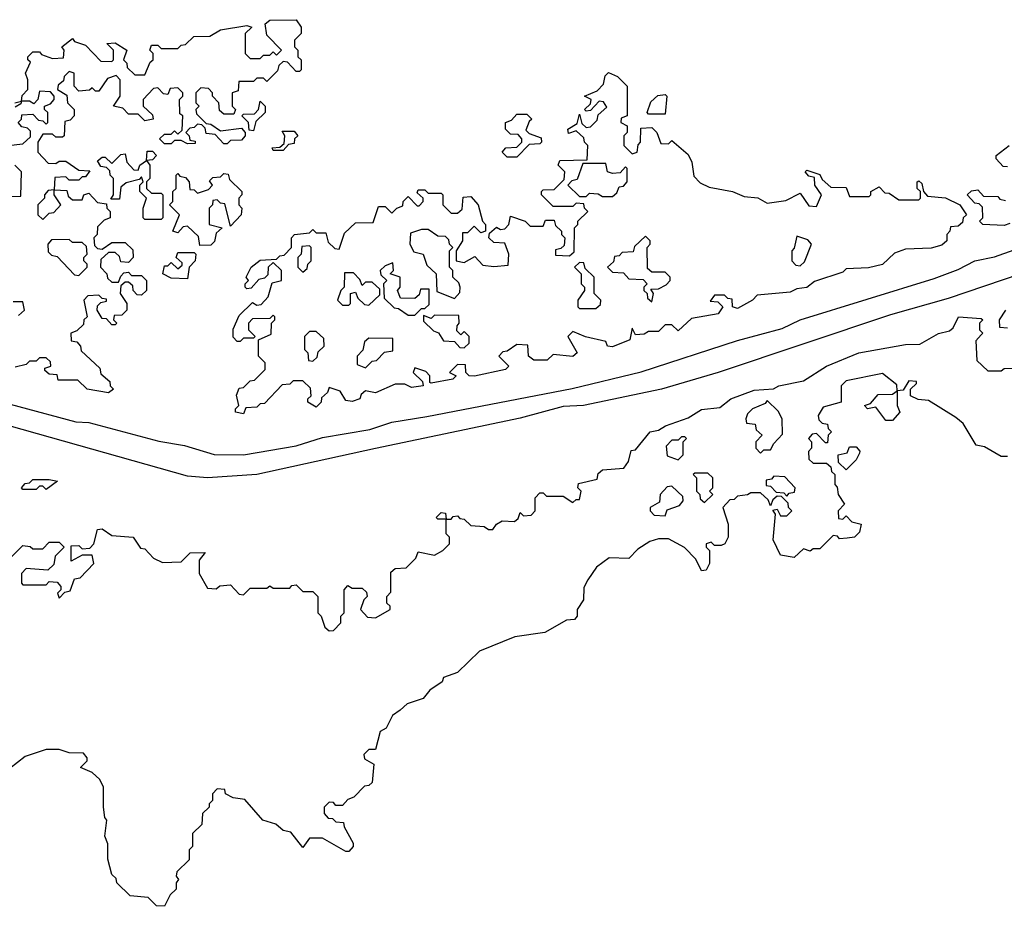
# Model space of a CAD drawing. Extents: x 2535812 to 2752880, y 540738 to 728399.
# Tile 157 of 213: x 2667585 to 2670575, y 655523 to 658218. Entities that reach past the tile are written whole.
import ezdxf

# ---------------------------------------------------------------- set-up
doc = ezdxf.new("R2010")
doc.units = 0

msp = doc.modelspace()

# ---------------------------------------------------------------- linework, layer by layer
at = {"layer": '0CON20XD'}
for points in [[(2667570, 657965), (2667590, 657970), (2667593, 657987), (2667610, 658005), (2667610, 658035), (2667602.5, 658055), (2667618.3, 658088.3), (2667610, 658095), (2667610, 658105), (2667625, 658120), (2667645, 658120), (2667651.7, 658111.7), (2667685, 658100), (2667718.3, 658101.7), (2667720, 658125), (2667712.5, 658135), (2667745, 658160), (2667751.7, 658151.7), (2667785, 658140), (2667831.7, 658091.7), (2667865, 658090), (2667870, 658095), (2667870, 658125), (2667850, 658145), (2667875, 658147.5), (2667910, 658125), (2667900, 658095), (2667910, 658085), (2667911.7, 658071.7), (2667935, 658050), (2667965, 658050), (2667981.7, 658088.3), (2667990, 658095), (2667990, 658115), (2667980, 658125), (2667985, 658140), (2668005, 658140), (2668015, 658130), (2668065, 658130), (2668075, 658140), (2668088.3, 658141.7), (2668113.6, 658166.4), (2668162.5, 658167.5), (2668195, 658186.7), (2668275, 658200), (2668290, 658195), (2668270, 658175), (2668270, 658115), (2668285, 658100), (2668315, 658100), (2668325, 658110), (2668345, 658110), (2668355, 658120), (2668365, 658110), (2668380, 658125), (2668335, 658170), (2668330, 658205), (2668345, 658215.8), (2668425, 658217.5), (2668440, 658195), (2668440, 658175), (2668420, 658155), (2668420, 658135), (2668430, 658125), (2668430, 658105), (2668440, 658095), (2668440, 658065), (2668435, 658060), (2668425, 658060), (2668398.3, 658088.3), (2668385, 658090), (2668371.7, 658078.3), (2668368.3, 658061.7), (2668335, 658030), (2668325, 658040), (2668305, 658040), (2668295, 658030), (2668250, 658030), (2668248.3, 658001.7), (2668230, 657995), (2668230, 657955), (2668240, 657945), (2668235, 657930), (2668205, 657930), (2668191.7, 657941.7), (2668190, 657965), (2668170, 657985), (2668170, 657995), (2668158.3, 658008.3), (2668135, 658010), (2668120, 657995), (2668120, 657965), (2668130, 657955), (2668120, 657945), (2668121.7, 657931.7), (2668151.7, 657901.7), (2668165, 657900), (2668195, 657880), (2668258.3, 657888.3), (2668270, 657875), (2668270, 657865), (2668258.3, 657851.7), (2668225, 657850), (2668215, 657840), (2668205, 657840), (2668178.3, 657868.3), (2668151.7, 657871.7), (2668148.3, 657888.3), (2668138.3, 657898.3), (2668125, 657900), (2668115, 657890), (2668101.7, 657888.3), (2668090, 657875), (2668100, 657865), (2668101.7, 657851.7), (2668118.3, 657848.3), (2668118.3, 657841.7), (2668095, 657840), (2668075, 657850), (2668055, 657850), (2668045, 657840), (2668025, 657840), (2668010, 657855), (2668025, 657870), (2668045, 657870), (2668055, 657880), (2668065, 657870), (2668078.3, 657881.7), (2668080, 657925), (2668071.7, 657931.7)], [(2668071.7, 657931.7), (2668070, 657975), (2668080, 657985), (2668080, 657995), (2668065, 658010), (2668041.7, 658008.3), (2668035, 657990), (2668021.7, 657991.7), (2668005, 658010), (2667991.7, 658008.3), (2667960, 657975), (2667960, 657955), (2667988.3, 657928.3), (2667990, 657915), (2667965, 657910), (2667945, 657930), (2667915, 657930), (2667898.3, 657948.3), (2667870, 657955), (2667890, 657985), (2667890, 658035), (2667878.3, 658048.3), (2667851.7, 658038.3), (2667825, 658000), (2667815, 658000), (2667805, 658010), (2667797, 658003), (2667765, 658000), (2667750, 658015), (2667750, 658055), (2667735, 658060), (2667720, 658045), (2667718.3, 658031.7), (2667701.7, 658018.3), (2667700, 658005), (2667728.3, 657988.3), (2667730, 657965), (2667750, 657945), (2667750, 657925), (2667738.3, 657911.7), (2667721.7, 657908.3), (2667720, 657865), (2667715, 657860), (2667695, 657860), (2667685, 657870), (2667655, 657870), (2667640, 657845), (2667640, 657815), (2667671.7, 657781.7), (2667695, 657780), (2667705, 657787.5), (2667725, 657787.5), (2667765, 657760), (2667798.3, 657758.3), (2667785, 657740), (2667775, 657740), (2667765, 657730), (2667735, 657730), (2667725, 657740), (2667691.7, 657738.3), (2667690, 657700), (2667728.3, 657698.3), (2667731.7, 657681.7), (2667745, 657670), (2667775, 657670), (2667780, 657685), (2667795, 657690), (2667821.7, 657661.7), (2667848.3, 657658.3), (2667850, 657645), (2667860, 657635), (2667860, 657615), (2667841.7, 657608.3), (2667821.7, 657588.3), (2667820, 657565), (2667810, 657555), (2667811.7, 657531.7), (2667821.7, 657521.7), (2667835, 657520), (2667865, 657540), (2667905, 657540), (2667928.3, 657518.3), (2667930, 657495), (2667915, 657480), (2667891.7, 657481.7), (2667888.3, 657498.3), (2667875, 657510), (2667855, 657510), (2667831.7, 657488.3), (2667830, 657465), (2667850, 657445), (2667851.7, 657431.7), (2667865, 657420), (2667885, 657420), (2667891.7, 657438.3), (2667901.7, 657448.3), (2667915, 657450), (2667925, 657440), (2667955, 657440), (2667970, 657425), (2667970, 657395), (2667955, 657380), (2667941.7, 657381.7), (2667930, 657395), (2667928.3, 657408.3), (2667915, 657420), (2667905, 657420), (2667891.7, 657408.3), (2667890, 657385), (2667910, 657355), (2667910, 657335), (2667895, 657320), (2667871.7, 657318.3), (2667870, 657305), (2667880, 657295), (2667875, 657290), (2667865, 657290), (2667848.3, 657308.3), (2667835, 657310), (2667820, 657335), (2667821.7, 657348.3), (2667831.7, 657358.3), (2667848.3, 657361.7), (2667848.3, 657368.3), (2667835, 657370), (2667825, 657380), (2667791.7, 657378.3), (2667780, 657365), (2667790, 657315), (2667780, 657305), (2667778.3, 657291.7), (2667758.3, 657271.7), (2667740, 657265), (2667741.7, 657241.7), (2667758.3, 657238.3), (2667770, 657225), (2667771.7, 657211.7), (2667828.3, 657158.3), (2667831.7, 657141.7), (2667858.3, 657118.3), (2667860, 657105), (2667870, 657095), (2667855, 657084)], [(2668265, 657020), (2668240, 657025), (2668240, 657035), (2668250, 657045), (2668243, 657077), (2668251.7, 657098.3), (2668265, 657100), (2668285, 657120), (2668298.3, 657121.7), (2668330, 657155), (2668330, 657175), (2668310, 657195), (2668310, 657245), (2668348.3, 657261.7), (2668350, 657295), (2668360, 657305), (2668360, 657315), (2668355, 657320), (2668345, 657310), (2668291.7, 657308.3), (2668280, 657295), (2668280, 657275), (2668300, 657255), (2668295, 657250), (2668265, 657250), (2668255, 657240), (2668245, 657240), (2668233, 657253), (2668233, 657277), (2668251.7, 657318.3), (2668291.7, 657358.3), (2668305, 657350), (2668318.3, 657351.7), (2668340, 657375), (2668351.7, 657418.3), (2668380, 657425), (2668380, 657455), (2668355, 657480), (2668340, 657465), (2668338.3, 657441.7), (2668328.3, 657431.7), (2668311.7, 657428.3), (2668288.3, 657401.7), (2668275, 657400), (2668270, 657405), (2668270, 657415), (2668280, 657425), (2668272.5, 657435), (2668287.5, 657465), (2668315, 657486.7), (2668365, 657490), (2668375, 657500), (2668388.3, 657501.7), (2668410, 657525), (2668410, 657555), (2668420, 657565), (2668465, 657570), (2668475, 657580), (2668485, 657570), (2668515, 657570), (2668521.7, 657541.7), (2668541.7, 657521.7), (2668555, 657520), (2668571.7, 657568.3), (2668605, 657600), (2668658.3, 657601.7), (2668675, 657650), (2668695, 657650), (2668715, 657630), (2668730, 657645), (2668748.3, 657651.7), (2668750, 657665), (2668765, 657680), (2668791.7, 657651.7), (2668798.3, 657651.7), (2668810, 657665), (2668810, 657675), (2668791.7, 657691.7), (2668795, 657700), (2668815, 657700), (2668825, 657690), (2668865, 657690), (2668870, 657685), (2668870, 657655), (2668895, 657630), (2668915, 657630), (2668928.3, 657641.7), (2668931.7, 657678.3), (2668955, 657680), (2668977.5, 657655), (2668990, 657605), (2669000, 657595), (2669000, 657575), (2668985, 657570), (2668965, 657590), (2668945, 657570), (2668930, 657570), (2668930, 657545), (2668910, 657515), (2668910, 657485), (2668935, 657480), (2668967.5, 657497.5), (2668991.7, 657471.7), (2669025, 657467.5), (2669068.3, 657471.7), (2669070, 657505), (2669058.3, 657538.3), (2669025, 657540), (2669010, 657555), (2669011.7, 657568.3), (2669033, 657587), (2669045, 657580), (2669058.3, 657581.7), (2669070, 657595), (2669075, 657620), (2669120, 657605), (2669135, 657590), (2669175, 657590), (2669181.7, 657608.3), (2669208.3, 657608.3), (2669211.7, 657591.7), (2669230, 657575), (2669230, 657565), (2669240, 657555), (2669238.3, 657531.7), (2669228.3, 657521.7), (2669211.7, 657518.3), (2669211.7, 657501.7), (2669255, 657500), (2669268.3, 657511.7), (2669270, 657585), (2669280, 657595), (2669280, 657605), (2669310, 657635), (2669300, 657645), (2669298.3, 657658.3), (2669275, 657660), (2669265, 657650), (2669205, 657650), (2669170, 657685), (2669170, 657695), (2669175, 657700), (2669208.3, 657701.7), (2669238.3, 657731.7), (2669240, 657755), (2669220, 657775), (2669225, 657790), (2669308.3, 657791.7), (2669310, 657835), (2669300, 657845), (2669298.3, 657858.3), (2669275, 657880), (2669251.7, 657871.7), (2669250, 657885), (2669278.3, 657901.7), (2669285, 657930), (2669291.7, 657901.7), (2669305, 657890), (2669318.3, 657891.7), (2669338.3, 657911.7), (2669341.7, 657928.3), (2669368.3, 657951.7), (2669358.3, 657968.3), (2669345, 657970), (2669318.3, 657941.7), (2669305, 657940), (2669300, 657945), (2669318.3, 657961.7), (2669320, 657975), (2669300, 657985), (2669338.3, 658001.7), (2669358.3, 658021.7), (2669363, 658047), (2669373.3, 658056.7), (2669400, 658045), (2669430, 658015), (2669430, 657925), (2669411.7, 657918.3), (2669410, 657905), (2669430, 657895), (2669430, 657875), (2669420, 657865), (2669420, 657835), (2669445, 657810), (2669460, 657815), (2669463, 657837), (2669470, 657845), (2669471.7, 657888.3), (2669505, 657890), (2669520, 657875), (2669531.7, 657841.7), (2669555, 657840), (2669565, 657850), (2669615, 657807.5), (2669626, 657785), (2669631.7, 657741.7), (2669651.7, 657721.7), (2669678.3, 657708.3), (2669750, 657695), (2669785, 657680), (2669826.4, 657676.4), (2669855, 657660), (2669911.7, 657668.3), (2669955, 657690), (2669981.7, 657651.7), (2670005, 657650), (2670020, 657685), (2670000, 657715), (2669998.3, 657738.3), (2669981.7, 657741.7), (2669970, 657755), (2669975, 657760), (2670015, 657747.5), (2670021.7, 657731.7), (2670048.3, 657708.3), (2670095, 657707.5), (2670105, 657680), (2670165, 657680), (2670170, 657685), (2670170, 657695), (2670195, 657710), (2670211.7, 657691.7), (2670225, 657690), (2670255, 657670), (2670315, 657670), (2670320, 657675), (2670320, 657695), (2670310, 657705), (2670310, 657725), (2670315, 657727.5), (2670325, 657720), (2670330, 657695), (2670341.7, 657681.7), (2670396.4, 657676.4), (2670440, 657655), (2670460, 657625), (2670450, 657615), (2670448.3, 657601.7), (2670435, 657590), (2670411.7, 657588.3), (2670410, 657575), (2670400, 657565), (2670400, 657545), (2670385, 657532.5), (2670353, 657523), (2670275, 657520), (2670241.7, 657508.3), (2670205, 657474), (2670163, 657463), (2670095, 657460), (2670085, 657450), (2669998.3, 657421.7), (2669975, 657403.8), (2669945, 657400), (2669925, 657390), (2669825, 657380), (2669810, 657365), (2669765, 657340), (2669750, 657345), (2669748.3, 657368.3), (2669735, 657370), (2669725, 657380), (2669695, 657380), (2669681.7, 657361.7), (2669705, 657360), (2669720, 657345), (2669705.9, 657324.1), (2669625, 657310), (2669585, 657272.5), (2669565, 657290), (2669545, 657290), (2669525, 657270), (2669495, 657270), (2669481.7, 657261.7), (2669455, 657260), (2669445, 657280), (2669437.5, 657245), (2669385, 657223.3), (2669370, 657225), (2669365, 657240), (2669303.6, 657253.6), (2669265, 657270), (2669250, 657255), (2669277.5, 657205), (2669265, 657194), (2669205, 657200), (2669187, 657183), (2669146.7, 657183.3), (2669130, 657195), (2669128.3, 657228.3), (2669095, 657230), (2669065, 657210), (2669051.7, 657208.3), (2669040, 657195), (2669070, 657165), (2669060, 657155), (2668966.1, 657133.9), (2668950, 657135), (2668940, 657145), (2668938.3, 657168.3), (2668915, 657170), (2668890, 657145), (2668910, 657135), (2668900, 657125), (2668835, 657112.5), (2668830, 657115), (2668830, 657135), (2668818.3, 657148.3), (2668785, 657160), (2668780, 657145), (2668808.3, 657118.3), (2668810, 657105), (2668775, 657100), (2668755, 657110), (2668725, 657110), (2668665, 657083.3), (2668635, 657090), (2668621.7, 657078.3), (2668617.5, 657065), (2668595, 657057.5), (2668575, 657060), (2668558.3, 657088.3), (2668525, 657100), (2668520, 657085), (2668501.7, 657068.3), (2668500, 657055), (2668485, 657040), (2668460, 657055), (2668460, 657065), (2668470, 657075), (2668468.3, 657098.3), (2668445, 657120), (2668415, 657120), (2668405, 657110), (2668381.7, 657108.3), (2668328.3, 657051.7), (2668315, 657050), (2668305, 657040), (2668271.7, 657038.3), (2668265, 657020)], [(2667550, 657835), (2667595, 657840), (2667618.3, 657861.7), (2667618.3, 657878.3), (2667608.3, 657888.3), (2667591.7, 657891.7), (2667580, 657905), (2667590, 657915), (2667591.7, 657928.3), (2667625, 657930), (2667641.7, 657911.7), (2667655, 657910), (2667665, 657900), (2667670, 657905), (2667670, 657935), (2667660, 657945), (2667660, 657955), (2667678.3, 657961.7), (2667690, 657975), (2667690, 657985), (2667678.3, 657998.3), (2667645, 658000), (2667640, 657975), (2667628.3, 657961.7), (2667615, 657970), (2667590, 657970), (2667588.3, 657961.7), (2667571.7, 657951.7)], [(2669545, 657930), (2669495, 657930), (2669490, 657935), (2669501.7, 657968.3), (2669523, 657987), (2669545, 657990), (2669550, 657985), (2669545, 657930)], [(2668295, 657880), (2668281.7, 657881.7), (2668280, 657905), (2668260, 657925), (2668265, 657930), (2668298.3, 657931.7), (2668310, 657945), (2668315, 657970), (2668330, 657955), (2668330, 657935), (2668301.7, 657908.3), (2668295, 657880)], [(2669095, 657800), (2669065, 657800), (2669050, 657815), (2669061.7, 657828.3), (2669095, 657830), (2669110, 657845), (2669110, 657855), (2669098.3, 657868.3), (2669075, 657870), (2669060, 657885), (2669060, 657905), (2669078.3, 657911.7), (2669095, 657930), (2669125, 657930), (2669140, 657915), (2669131.7, 657908.3), (2669121.7, 657881.7), (2669131.7, 657871.7), (2669168.3, 657858.3), (2669170, 657845), (2669165, 657840), (2669131.7, 657838.3), (2669095, 657800)], [(2668385, 657820), (2668355, 657820), (2668351.7, 657828.3), (2668375, 657830), (2668388.3, 657841.7), (2668390, 657865), (2668381.7, 657878.3), (2668418.3, 657878.3), (2668430, 657865), (2668420, 657855), (2668418.3, 657841.7), (2668401.7, 657838.3), (2668385, 657820)], [(2670585, 657770), (2670571.7, 657771.7), (2670550, 657795), (2670550, 657805), (2670590, 657835)], [(2668015, 657610), (2667965, 657610), (2667960, 657615), (2667960, 657645), (2667970, 657675), (2667950, 657695), (2667950, 657715), (2667960, 657725), (2667955, 657740), (2667948.3, 657731.7), (2667908.3, 657721.7), (2667891.7, 657708.3), (2667888.3, 657671.7), (2667861.7, 657671.7), (2667870, 657685), (2667870, 657735), (2667860, 657745), (2667858.3, 657758.3), (2667848.3, 657768.3), (2667831.7, 657771.7), (2667821.7, 657788.3), (2667835, 657800), (2667845, 657800), (2667865, 657780), (2667891.7, 657808.3), (2667905, 657810), (2667910, 657785), (2667931.7, 657761.7), (2667945, 657760), (2667950, 657775), (2667970, 657790), (2667971.7, 657818.3), (2667988.3, 657818.3), (2668000, 657805), (2667988.3, 657791.7), (2667970, 657790), (2667980, 657775), (2667980, 657735), (2667970, 657725), (2667970, 657705), (2667985, 657690), (2668015, 657690), (2668020, 657685), (2668020, 657615), (2668015, 657610)], [(2667515, 657680), (2667588.3, 657681.7), (2667590, 657755), (2667570, 657775)], [(2669385, 657680), (2669398.3, 657691.7), (2669405, 657710), (2669418.3, 657711.7), (2669430, 657725), (2669430, 657765), (2669425, 657770), (2669408.3, 657751.7), (2669385, 657750), (2669370, 657755), (2669365, 657780), (2669295, 657780), (2669278.3, 657731.7), (2669261.7, 657728.3), (2669250, 657715), (2669285, 657680), (2669305, 657680), (2669315, 657690), (2669341.7, 657688.3), (2669355, 657680), (2669385, 657680)], [(2668131.7, 657531.7), (2668128.3, 657558.3), (2668095, 657590), (2668081.7, 657588.3), (2668065, 657570), (2668050, 657575), (2668070, 657625), (2668040, 657655), (2668050, 657665), (2668050, 657695), (2668060, 657705), (2668060, 657745), (2668065, 657750), (2668071.7, 657741.7), (2668088.3, 657738.3), (2668100, 657725), (2668101.7, 657701.7), (2668115, 657700), (2668125, 657690), (2668158.3, 657701.7), (2668170, 657715), (2668161.7, 657728.3), (2668171.7, 657738.3), (2668195, 657740), (2668205, 657750), (2668218.3, 657748.3), (2668221.7, 657731.7), (2668260, 657695), (2668260, 657685), (2668250, 657675), (2668250, 657655), (2668260, 657645), (2668257.5, 657625), (2668225, 657590), (2668208.3, 657658.3), (2668195, 657660), (2668185, 657670), (2668171.7, 657668.3), (2668170, 657655), (2668160, 657645), (2668160, 657595), (2668200, 657585), (2668181.7, 657568.3), (2668177, 657543), (2668165, 657532.5), (2668131.7, 657531.7)], [(2667655, 657610), (2667675, 657630), (2667688.3, 657631.7), (2667710, 657655), (2667690, 657685), (2667690, 657700), (2667671.7, 657698.3), (2667660, 657685), (2667660, 657675), (2667640, 657655), (2667640, 657625), (2667655, 657610)], [(2670591.7, 657598.3), (2670575, 657592.5), (2670510, 657595), (2670500, 657605), (2670510, 657615), (2670508.3, 657648.3), (2670498.3, 657658.3), (2670485, 657660), (2670462.5, 657685), (2670475, 657697.5), (2670495, 657700), (2670511.7, 657681.7), (2670555, 657680), (2670561.7, 657671.7), (2670578.3, 657668.3)], [(2667235, 657135.3), (2667755, 656995.9), (2667795, 656993.5), (2668007.1, 656937.1), (2668085, 656923.3), (2668175.9, 656895.9), (2668264.8, 656895.2), (2668425, 656922.7), (2668505, 656948.2), (2668648.1, 656971.9), (2668715, 656994.5), (2668821.4, 657011.4), (2669263.1, 657096.9), (2669472.6, 657147.4), (2669765, 657242.7), (2669900.8, 657279.2), (2669955, 657305.3), (2670361.5, 657431.5), (2670435, 657458.2), (2670485, 657484.4), (2670545, 657497.3), (2670815, 657593.3)], [(2668905, 657370), (2668921.7, 657388.3), (2668922.5, 657405), (2668918.3, 657418.3), (2668900, 657435), (2668900, 657455), (2668890, 657465), (2668890, 657515), (2668900, 657525), (2668890, 657535), (2668888.3, 657548.3), (2668878.3, 657558.3), (2668855, 657560), (2668825, 657580), (2668805, 657580), (2668771.7, 657568.3), (2668770, 657535), (2668781.7, 657511.7), (2668810, 657505), (2668821.7, 657471.7), (2668850, 657445), (2668851.7, 657391.7), (2668905, 657370)], [(2667765, 657440), (2667790, 657465), (2667790, 657475), (2667780, 657485), (2667780, 657495), (2667790, 657505), (2667788.3, 657528.3), (2667775, 657540), (2667745, 657540), (2667735, 657550), (2667681.7, 657548.3), (2667670, 657535), (2667671.7, 657511.7), (2667681.7, 657501.7), (2667698.3, 657498.3), (2667751.7, 657441.7), (2667765, 657440)], [(2669505, 657360), (2669510, 657385), (2669501.7, 657398.3), (2669525, 657400), (2669548.3, 657411.7), (2669560, 657425), (2669560, 657435), (2669545, 657450), (2669505, 657450), (2669491.7, 657461.7), (2669490, 657525), (2669500, 657535), (2669500, 657545), (2669485, 657560), (2669451.7, 657528.3), (2669448.3, 657511.7), (2669415, 657510), (2669405, 657500), (2669391.7, 657498.3), (2669388.3, 657481.7), (2669370, 657465), (2669385, 657450), (2669418.3, 657448.3), (2669435, 657430), (2669478.3, 657428.3), (2669490, 657415), (2669480, 657405), (2669480, 657395), (2669490, 657385), (2669491.7, 657371.7), (2669505, 657360)], [(2669955, 657470), (2669968.3, 657481.7), (2669990, 657535), (2669978.3, 657548.3), (2669945, 657560), (2669937, 657523), (2669930, 657515), (2669930, 657485), (2669941.7, 657471.7), (2669955, 657470)], [(2670788.7, 657501.3), (2670405, 657370.5), (2670229.7, 657320.3), (2669706, 657145), (2669533.8, 657095), (2669297.5, 657045), (2669235, 657042.3), (2669105, 657006.4), (2668665, 656914.6), (2668305, 656835.6), (2668155, 656825.5), (2668095, 656830.7), (2667553, 656983), (2667410, 657015), (2667271.5, 657061.5), (2667065, 657117.8), (2666968.5, 657148.5), (2666857.1, 657167.1), (2666785.3, 657164.7), (2666635, 657174.7), (2665861.5, 657261.5), (2665515, 657285.6)], [(2668095, 657430), (2668045, 657432.5), (2668020, 657445), (2668025, 657470), (2668035, 657470), (2668045, 657480), (2668065, 657460), (2668078.3, 657471.7), (2668078.3, 657478.3), (2668060, 657495), (2668065, 657510), (2668115, 657510), (2668120, 657505), (2668117.5, 657485), (2668100, 657465), (2668095, 657430)], [(2668445, 657450), (2668458.3, 657461.7), (2668460, 657475), (2668470, 657485), (2668470, 657525), (2668465, 657530), (2668441.7, 657528.3), (2668440, 657505), (2668430, 657495), (2668430, 657465), (2668445, 657450)], [(2668785, 657320), (2668805, 657340), (2668815, 657340), (2668828.3, 657351.7), (2668828.3, 657398.3), (2668801.7, 657398.3), (2668798.3, 657381.7), (2668785, 657370), (2668741.7, 657371.7), (2668732.5, 657395), (2668740, 657405), (2668740, 657435), (2668710, 657445), (2668720, 657455), (2668718.3, 657478.3), (2668695, 657470), (2668680, 657455), (2668681.7, 657441.7), (2668700, 657425), (2668690, 657415), (2668691.7, 657371.7), (2668721.7, 657341.7), (2668735, 657340), (2668765, 657320), (2668785, 657320)], [(2669335, 657340), (2669348.3, 657351.7), (2669350, 657365), (2669330, 657385), (2669330, 657435), (2669301.7, 657461.7), (2669298.3, 657478.3), (2669285, 657480), (2669270, 657465), (2669290, 657445), (2669290, 657415), (2669300, 657405), (2669300, 657395), (2669280, 657365), (2669280, 657345), (2669285, 657340), (2669335, 657340)], [(2668645, 657350), (2668678.3, 657381.7), (2668678.3, 657398.3), (2668655, 657420), (2668635, 657420), (2668625, 657410), (2668618.3, 657428.3), (2668598.3, 657448.3), (2668571.7, 657448.3), (2668570, 657405), (2668560, 657395), (2668550, 657365), (2668565, 657350), (2668585, 657350), (2668590, 657355), (2668590, 657385), (2668605, 657390), (2668611.7, 657371.7), (2668631.7, 657351.7), (2668645, 657350)], [(2667581.7, 657318.3), (2667600, 657335), (2667595, 657360), (2667565, 657360)], [(2670585, 657280), (2670561.7, 657281.7), (2670560, 657305), (2670580, 657335)], [(2667545, 656570), (2667595, 656620), (2667617, 656617), (2667625, 656610), (2667655, 656610), (2667675, 656630), (2667705, 656630), (2667720, 656615), (2667692.5, 656587.5), (2667688.3, 656561.7), (2667670, 656545), (2667605, 656550), (2667590, 656535), (2667590, 656505), (2667595, 656500), (2667665, 656500), (2667675, 656510), (2667698.3, 656508.3), (2667710, 656495), (2667710, 656485), (2667700, 656475), (2667705, 656460), (2667721.7, 656478.3), (2667738.3, 656481.7), (2667751.7, 656518.3), (2667768.3, 656521.7), (2667810, 656565), (2667805, 656590), (2667775, 656590), (2667741.7, 656571.7), (2667741.7, 656618.3), (2667765, 656620), (2667775, 656610), (2667798.3, 656611.7), (2667810, 656625), (2667821.7, 656668.3), (2667835, 656670), (2667865, 656650), (2667930, 656645), (2667951.7, 656611.7), (2667965, 656610), (2667991.7, 656581.7), (2668018.3, 656568.3), (2668075, 656570), (2668103, 656597), (2668148.3, 656598.3), (2668130, 656575), (2668130, 656535), (2668155, 656490), (2668181.7, 656488.3), (2668193, 656497), (2668225, 656500), (2668251.7, 656471.7), (2668265, 656470), (2668285, 656490), (2668335, 656490), (2668345, 656497.5), (2668355, 656490), (2668405, 656490), (2668411.7, 656498.3), (2668425, 656500), (2668445, 656480), (2668475, 656480), (2668490, 656465), (2668490, 656415), (2668500, 656405), (2668511.7, 656371.7), (2668525, 656360), (2668538.3, 656361.7), (2668560, 656385), (2668560, 656405), (2668570, 656415), (2668570, 656485), (2668581.7, 656498.3), (2668595, 656490), (2668625, 656490), (2668638.3, 656478.3), (2668640, 656465), (2668630, 656455), (2668620, 656425), (2668641.7, 656401.7), (2668665, 656400), (2668710, 656425), (2668710, 656435), (2668700, 656445), (2668700, 656465), (2668711.7, 656478.3), (2668711.7, 656538.3), (2668725, 656550), (2668758.3, 656551.7), (2668788.3, 656581.7), (2668795, 656600), (2668845, 656590), (2668870, 656605), (2668890, 656625), (2668890, 656645), (2668880, 656655), (2668880, 656700), (2668855, 656700), (2668850, 656705), (2668865, 656720), (2668878.3, 656718.3), (2668880, 656700), (2668895, 656700), (2668901.7, 656708.3), (2668915, 656710), (2668921.7, 656701.7), (2668935, 656700), (2668955, 656680), (2668995, 656677.5), (2669008.3, 656668.3), (2669021.7, 656668.3), (2669032.5, 656685), (2669050, 656695), (2669087.5, 656692.5), (2669098.3, 656701.7), (2669105, 656720), (2669115, 656710), (2669138.3, 656711.7), (2669150, 656725), (2669150, 656765), (2669165, 656780), (2669175, 656780), (2669185, 656770), (2669235, 656770), (2669265, 656750), (2669275, 656760), (2669285, 656760), (2669290, 656785), (2669280, 656795), (2669281.7, 656808.3), (2669338.3, 656821.7), (2669341.7, 656838.3), (2669355, 656850), (2669420, 656855), (2669433.3, 656875), (2669441.7, 656908.3), (2669455, 656910), (2669500, 656965), (2669525, 656970), (2669546.4, 656983.6), (2669615, 657008), (2669655, 657032.5), (2669710.7, 657039.3), (2669745, 657065.5), (2669815, 657091.4), (2669874.1, 657095.9), (2669890, 657105), (2669965, 657120), (2670035, 657164.3), (2670133.3, 657205), (2670275, 657230), (2670318.7, 657231.3), (2670375, 657263.8), (2670408.3, 657271.7), (2670419.2, 657280.8), (2670435.8, 657314.2), (2670505, 657310), (2670510, 657305), (2670500, 657295), (2670500, 657275), (2670510, 657265), (2670505, 657260)], [(2668935, 657220), (2668950, 657235), (2668950, 657255), (2668935, 657270), (2668925, 657260), (2668912.5, 657272.5), (2668913, 657287), (2668920, 657295), (2668918.3, 657318.3), (2668845, 657320), (2668835, 657310), (2668811.7, 657318.3), (2668811.7, 657301.7), (2668841.7, 657271.7), (2668856.4, 657266.4), (2668871.7, 657241.7), (2668905, 657240), (2668921.7, 657221.7), (2668935, 657220)], [(2668475, 657180), (2668488.3, 657191.7), (2668491.7, 657208.3), (2668510, 657225), (2668508.3, 657248.3), (2668485, 657270), (2668465, 657270), (2668450, 657255), (2668450, 657215), (2668460, 657205), (2668461.7, 657181.7), (2668475, 657180)], [(2668635, 657160), (2668655, 657180), (2668668.3, 657181.7), (2668693, 657207), (2668718.3, 657211.7), (2668718.3, 657248.3), (2668645, 657250), (2668631.7, 657238.3), (2668627, 657213), (2668610, 657195), (2668610, 657170), (2668635, 657160)], [(2670505, 657260), (2670488.3, 657241.7), (2670491.7, 657181.7), (2670525, 657150), (2670565, 657150), (2670575, 657157.5), (2670601.7, 657158.3)], [(2667855, 657084), (2667790, 657095), (2667761.7, 657121.7), (2667701.7, 657121.7), (2667698.3, 657138.3), (2667675, 657140), (2667661.7, 657151.7), (2667661.7, 657158.3), (2667680, 657165), (2667678.3, 657178.3), (2667665, 657190), (2667645, 657190), (2667635, 657180), (2667615, 657180), (2667605, 657170), (2667571.7, 657161.7)], [(2670585, 656890), (2670565, 656890), (2670515, 656920), (2670490, 656925), (2670450, 656990), (2670428.3, 657008.3), (2670345, 657060), (2670313, 657063), (2670290, 657075), (2670290, 657095), (2670308.3, 657111.7), (2670308.3, 657118.3), (2670285, 657120), (2670268.3, 657091.7), (2670250, 657090), (2670250, 657045), (2670257.5, 657025), (2670235, 657000), (2670215, 657000), (2670185, 657040), (2670160, 657035), (2670150, 657045), (2670168.3, 657051.7), (2670191.7, 657078.3), (2670235, 657080), (2670250, 657090), (2670248.3, 657108.3), (2670205, 657142.5), (2670095, 657120), (2670080, 657105), (2670080, 657055), (2670025, 657040), (2670010, 657015), (2670011.7, 657001.7), (2670021.7, 656991.7), (2670038.3, 656988.3), (2670040, 656975), (2670050, 656965), (2670040, 656955), (2670038.3, 656931.7), (2670031.7, 656931.7), (2670005, 656960), (2669991.7, 656958.3), (2669980, 656945), (2669990, 656935), (2669990, 656915), (2669980, 656905), (2669981.7, 656881.7), (2669995, 656870), (2670035, 656870), (2670048.3, 656858.3), (2670050, 656845), (2670060, 656835), (2670060, 656805), (2670067, 656797), (2670070, 656775), (2670090, 656745), (2670070, 656725), (2670071.7, 656701.7), (2670085, 656700), (2670095, 656710), (2670111.7, 656691.7), (2670140, 656685), (2670135, 656660), (2670120, 656645), (2670098.3, 656641.7), (2670075, 656640), (2670068.3, 656648.3), (2670055, 656650), (2670015, 656610), (2669995, 656610), (2669985, 656602.5), (2669965, 656610), (2669936.4, 656583.6), (2669895, 656590), (2669873.3, 656636.7), (2669880, 656715), (2669872.5, 656727.5), (2669885, 656730), (2669895, 656710), (2669915, 656710), (2669930, 656725), (2669920, 656735), (2669918.3, 656748.3), (2669898.3, 656768.3), (2669885, 656770), (2669871.7, 656758.3), (2669865, 656740), (2669858.3, 656758.3), (2669835, 656780), (2669805, 656780), (2669795, 656773.3), (2669765, 656770), (2669755, 656760), (2669741.7, 656758.3), (2669720, 656735), (2669736.2, 656685), (2669736.7, 656645), (2669726.7, 656625), (2669715, 656620), (2669695, 656620), (2669685, 656630), (2669670, 656625), (2669670, 656615), (2669680, 656605), (2669680, 656565), (2669670, 656545), (2669655, 656542.5), (2669638.3, 656578.3), (2669603.6, 656613.6), (2669555, 656640), (2669525, 656640), (2669498.3, 656631.7), (2669461.7, 656608.3), (2669435, 656580), (2669375, 656582.5), (2669336.4, 656553.6), (2669310, 656515), (2669298.3, 656491.7), (2669297.5, 656455), (2669277.5, 656425), (2669277.5, 656405), (2669270, 656395), (2669245, 656392.5), (2669180, 656355), (2669088.3, 656341.7), (2668981.7, 656298.3), (2668915, 656233.8), (2668871.7, 656218.3), (2668867.5, 656205), (2668830, 656180), (2668810, 656155), (2668761.7, 656138.3), (2668740.7, 656119.3), (2668716.7, 656103.3), (2668697.5, 656065), (2668680, 656055), (2668665, 656000), (2668645, 656000), (2668630, 655985), (2668631.7, 655971.7), (2668660, 655955), (2668655, 655900), (2668645, 655890), (2668631.7, 655888.3), (2668600, 655855), (2668581.7, 655848.3), (2668565, 655830), (2668545, 655830), (2668538.3, 655838.3), (2668525, 655840), (2668510, 655825), (2668510, 655805), (2668521.7, 655791.7), (2668535, 655790), (2668545, 655780), (2668568.3, 655778.3), (2668570, 655765), (2668597.5, 655715), (2668597.5, 655705), (2668585, 655690), (2668575, 655690), (2668505, 655730), (2668465, 655730), (2668445, 655702.5), (2668408.3, 655748.3), (2668385, 655753.3), (2668362.5, 655772.5), (2668323.3, 655785), (2668268.3, 655848.3), (2668233, 655853), (2668210, 655865), (2668208.3, 655878.3), (2668185, 655880), (2668170, 655865), (2668170, 655845), (2668160, 655835), (2668160, 655825), (2668140, 655805), (2668138.3, 655771.7), (2668110, 655745), (2668110, 655705), (2668100, 655695), (2668100, 655665), (2668061.7, 655628.3), (2668060, 655615), (2668067.5, 655605), (2668060, 655595), (2668060, 655575), (2668041.7, 655558.3), (2668025, 655523.3)], [(2669835, 656900), (2669845, 656910), (2669865, 656910), (2669875, 656930), (2669901.7, 656958.3), (2669900, 657005), (2669888.3, 657028.3), (2669855, 657060), (2669848.3, 657051.7), (2669810, 657035), (2669795, 657020), (2669790, 657005), (2669791.7, 656991.7), (2669818.3, 656988.3), (2669821.7, 656971.7), (2669840, 656955), (2669820, 656935), (2669820, 656915), (2669835, 656900)], [(2669585, 656880), (2669600, 656895), (2669600, 656935), (2669610, 656945), (2669605, 656950), (2669595, 656950), (2669585, 656940), (2669565, 656940), (2669548.3, 656921.7), (2669551.7, 656891.7), (2669585, 656880)], [(2670095, 656850), (2670071.7, 656871.7), (2670070, 656895), (2670098.3, 656901.7), (2670105, 656920), (2670125, 656920), (2670136.7, 656906.7), (2670135, 656900), (2670125, 656880), (2670095, 656850)], [(2667665, 656790), (2667655, 656800), (2667645, 656800), (2667635, 656790), (2667595, 656790), (2667590, 656795), (2667601.7, 656808.3), (2667615, 656810), (2667625, 656820), (2667675, 656820), (2667700, 656815), (2667665, 656790)], [(2669665, 656750), (2669690, 656775), (2669680, 656785), (2669690, 656795), (2669690, 656825), (2669675, 656840), (2669635, 656840), (2669630, 656835), (2669640, 656825), (2669640, 656785), (2669650, 656775), (2669651.7, 656761.7), (2669665, 656750)], [(2669915, 656770), (2669921.7, 656778.3), (2669938.3, 656781.7), (2669940, 656795), (2669908.3, 656828.3), (2669875, 656830), (2669868.3, 656821.7), (2669851.7, 656818.3), (2669851.7, 656801.7), (2669865, 656800), (2669881.7, 656781.7), (2669905, 656780), (2669915, 656770)], [(2669545, 656710), (2669551.7, 656728.3), (2669588.3, 656741.7), (2669600, 656755), (2669598.3, 656768.3), (2669565, 656800), (2669551.7, 656798.3), (2669530, 656775), (2669528.3, 656751.7), (2669500, 656735), (2669500, 656725), (2669511.7, 656711.7), (2669545, 656710)], [(2668025, 655523.3), (2668000, 655525), (2667975, 655550), (2667920, 655555), (2667880, 655595), (2667878.3, 655608.3), (2667865, 655620), (2667853, 655667), (2667853, 655713), (2667843.6, 655736.4), (2667850, 655785), (2667843.6, 655793.6), (2667840, 655825), (2667840, 655885), (2667828.3, 655908.3), (2667805, 655930), (2667770, 655945), (2667790, 655965), (2667790, 655975), (2667778.3, 655988.3), (2667735, 655990), (2667705, 656000), (2667665, 656000), (2667601.7, 655978.3), (2667555, 655942.5)]]:
    msp.add_lwpolyline(points, dxfattribs=at)

doc.saveas('drawing.dxf')
